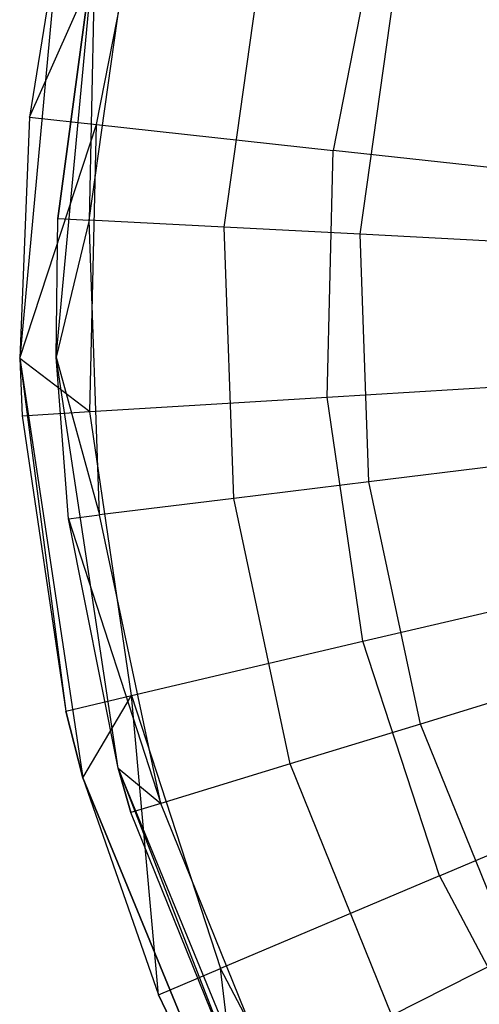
# Model space of a CAD drawing. Extents: x 1.6 to 24.9, y -15.7 to 0.
# Tile 2 of 246: x 1.6 to 2.6, y -13.3 to -11.2. Entities that reach past the tile are written whole.
import ezdxf

# ---------------------------------------------------------------- set-up
doc = ezdxf.new("R2010")
doc.units = 0
doc.header["$LTSCALE"] = 2.54
doc.layers.get('0').update_dxf_attribs({"color": 13, "linetype": 'CONTINUOUS'})

# ---------------------------------------------------------------- blocks, each defined once
blk = doc.blocks.new('ARES-203-D_STL')
at = {"color": 0}
for p, q in [((1.6298, -11.3839, 11.2859), (1.8976, -10.7837, 11.2625)), ((1.6298, -11.3839, 11.2859), (1.8976, -10.7837, 11.2625)), ((1.7766, -11.3999, 11.2625), (1.8976, -10.7837, 11.2625)), ((1.7766, -11.3999, 11.2625), (1.8976, -10.7837, 11.2625)), ((2.3974, -10.9268, 11.1309), (2.2934, -11.4564, 11.1309)), ((2.3974, -10.9268, 11.1309), (2.2934, -11.4564, 11.1309)), ((1.7604, -11.6088, 11.3436), (1.8502, -10.9698, 11.3436)), ((1.7604, -11.6088, 11.3436), (1.8502, -10.9698, 11.3436)), ((1.6944, -10.9869, 11.7859), (1.6085, -11.9111, 11.7859)), ((1.6944, -10.9869, 11.7859), (1.6085, -11.9111, 11.7859)), ((1.6944, -10.9869, 11.7859), (1.6298, -11.3839, 11.2859)), ((1.6944, -10.9869, 11.2859), (1.6298, -11.3839, 11.2859)), ((1.6944, -10.9869, 11.7859), (1.6298, -11.3839, 11.2859)), ((1.6944, -10.9869, 11.2859), (1.6298, -11.3839, 11.2859)), ((1.6885, -11.9088, 11.7859), (1.7726, -11.0039, 11.7859)), ((1.6885, -11.9088, 11.7859), (1.7726, -11.0039, 11.7859)), ((1.7726, -11.0039, 11.7859), (1.6922, -11.6052, 11.3549)), ((1.6922, -11.6052, 11.3549), (1.7726, -11.0039, 11.3549)), ((1.7726, -11.0039, 11.7859), (1.6922, -11.6052, 11.3549)), ((1.6922, -11.6052, 11.3549), (1.7726, -11.0039, 11.3549)), ((1.7726, -11.0039, 11.3549), (1.7604, -11.6088, 11.3436)), ((1.7726, -11.0039, 11.3549), (1.7604, -11.6088, 11.3436)), ((2.0556, -11.6243, 11.2801), (2.1382, -11.0363, 11.2801)), ((2.0556, -11.6243, 11.2801), (2.1382, -11.0363, 11.2801)), ((2.3529, -11.6399, 11.1902), (2.4283, -11.1033, 11.1902)), ((2.3529, -11.6399, 11.1902), (2.4283, -11.1033, 11.1902)), ((1.6298, -11.3839, 11.2859), (1.6085, -11.9111, 11.7859)), ((1.6298, -11.3839, 11.2859), (1.6085, -11.9111, 11.7859)), ((1.6298, -11.3839, 11.2859), (1.6085, -11.9111, 11.2859)), ((1.6298, -11.3839, 11.2859), (1.6085, -11.9111, 11.2859)), ((1.6298, -11.3839, 11.2859), (1.7766, -11.3999, 11.2625)), ((1.6298, -11.3839, 11.2859), (1.7766, -11.3999, 11.2625)), ((1.6085, -11.9111, 11.2859), (1.7766, -11.3999, 11.2625)), ((1.6085, -11.9111, 11.2859), (1.7766, -11.3999, 11.2625)), ((1.7615, -12.0277, 11.2625), (1.7766, -11.3999, 11.2625)), ((1.7615, -12.0277, 11.2625), (1.7766, -11.3999, 11.2625)), ((1.7766, -11.3999, 11.2625), (2.2934, -11.4564, 11.1309)), ((1.7766, -11.3999, 11.2625), (2.2934, -11.4564, 11.1309)), ((2.2804, -11.9961, 11.1309), (2.2934, -11.4564, 11.1309)), ((2.2804, -11.9961, 11.1309), (2.2934, -11.4564, 11.1309)), ((2.7795, -11.5096, 10.9263), (2.2934, -11.4564, 11.1309)), ((2.7795, -11.5096, 10.9263), (2.2934, -11.4564, 11.1309)), ((1.6885, -11.9088, 11.7859), (1.6922, -11.6052, 11.3549)), ((1.6885, -11.9088, 11.7859), (1.6922, -11.6052, 11.3549)), ((1.6885, -11.9088, 11.3549), (1.6922, -11.6052, 11.3549)), ((1.6885, -11.9088, 11.3549), (1.6922, -11.6052, 11.3549)), ((1.6922, -11.6052, 11.3549), (1.7604, -11.6088, 11.3436)), ((1.6922, -11.6052, 11.3549), (1.7604, -11.6088, 11.3436)), ((1.7604, -11.6088, 11.3436), (1.6885, -11.9088, 11.3549)), ((1.7604, -11.6088, 11.3436), (1.6885, -11.9088, 11.3549)), ((1.7829, -12.2537, 11.3436), (1.7604, -11.6088, 11.3436)), ((2.0556, -11.6243, 11.2801), (1.7604, -11.6088, 11.3436)), ((1.7829, -12.2537, 11.3436), (1.7604, -11.6088, 11.3436)), ((2.0556, -11.6243, 11.2801), (1.7604, -11.6088, 11.3436)), ((2.0763, -12.2176, 11.2801), (2.0556, -11.6243, 11.2801)), ((2.3529, -11.6399, 11.1902), (2.0556, -11.6243, 11.2801)), ((2.0763, -12.2176, 11.2801), (2.0556, -11.6243, 11.2801)), ((2.3529, -11.6399, 11.1902), (2.0556, -11.6243, 11.2801)), ((2.3718, -12.1813, 11.1902), (2.3529, -11.6399, 11.1902)), ((2.6395, -11.6549, 11.0762), (2.3529, -11.6399, 11.1902)), ((2.3718, -12.1813, 11.1902), (2.3529, -11.6399, 11.1902)), ((2.6395, -11.6549, 11.0762), (2.3529, -11.6399, 11.1902)), ((1.8234, -12.8076, 11.7859), (1.6885, -11.9088, 11.7859)), ((1.6885, -11.9088, 11.7859), (1.6885, -11.9088, 11.3549)), ((1.8234, -12.8076, 11.3549), (1.6885, -11.9088, 11.7859)), ((1.8234, -12.8076, 11.7859), (1.6885, -11.9088, 11.7859)), ((1.8234, -12.8076, 11.3549), (1.6885, -11.9088, 11.7859)), ((1.7151, -12.262, 11.3549), (1.6885, -11.9088, 11.7859)), ((1.7151, -12.262, 11.3549), (1.6885, -11.9088, 11.7859)), ((1.7151, -12.262, 11.3549), (1.6885, -11.9088, 11.3549)), ((1.6885, -11.9088, 11.7859), (1.6885, -11.9088, 11.3549)), ((1.6885, -11.9088, 11.3549), (1.7829, -12.2537, 11.3436)), ((1.6885, -11.9088, 11.3549), (1.7829, -12.2537, 11.3436)), ((1.7151, -12.262, 11.3549), (1.6885, -11.9088, 11.3549)), ((1.6085, -11.9111, 11.7859), (1.7463, -12.8289, 11.7859)), ((1.6085, -11.9111, 11.7859), (1.7463, -12.8289, 11.7859)), ((1.6085, -11.9111, 11.7859), (1.709, -12.6827, 11.2859)), ((1.6085, -11.9111, 11.7859), (1.709, -12.6827, 11.2859)), ((1.6085, -11.9111, 11.7859), (1.6141, -12.0367, 11.2859)), ((1.6085, -11.9111, 11.2859), (1.6085, -11.9111, 11.7859)), ((1.6085, -11.9111, 11.2859), (1.6085, -11.9111, 11.7859)), ((1.6085, -11.9111, 11.2859), (1.6141, -12.0367, 11.2859)), ((1.6085, -11.9111, 11.7859), (1.6141, -12.0367, 11.2859)), ((1.6085, -11.9111, 11.2859), (1.6141, -12.0367, 11.2859)), ((1.6085, -11.9111, 11.2859), (1.7615, -12.0277, 11.2625)), ((1.6085, -11.9111, 11.2859), (1.7615, -12.0277, 11.2625)), ((2.2804, -11.9961, 11.1309), (2.7686, -11.9663, 10.9263)), ((2.2804, -11.9961, 11.1309), (2.7686, -11.9663, 10.9263)), ((1.7615, -12.0277, 11.2625), (2.2804, -11.9961, 11.1309)), ((1.7615, -12.0277, 11.2625), (2.2804, -11.9961, 11.1309)), ((2.3588, -12.5301, 11.1309), (2.2804, -11.9961, 11.1309)), ((2.3588, -12.5301, 11.1309), (2.2804, -11.9961, 11.1309)), ((1.6141, -12.0367, 11.2859), (1.7615, -12.0277, 11.2625)), ((1.6141, -12.0367, 11.2859), (1.7615, -12.0277, 11.2625)), ((1.6141, -12.0367, 11.2859), (1.709, -12.6827, 11.2859)), ((1.6141, -12.0367, 11.2859), (1.709, -12.6827, 11.2859)), ((1.8527, -12.649, 11.2625), (1.7615, -12.0277, 11.2625)), ((1.8527, -12.649, 11.2625), (1.7615, -12.0277, 11.2625)), ((2.6567, -12.1464, 11.0762), (2.3718, -12.1813, 11.1902)), ((2.6567, -12.1464, 11.0762), (2.3718, -12.1813, 11.1902)), ((2.3718, -12.1813, 11.1902), (2.0763, -12.2176, 11.2801)), ((2.3718, -12.1813, 11.1902), (2.0763, -12.2176, 11.2801)), ((2.4845, -12.7113, 11.1902), (2.3718, -12.1813, 11.1902)), ((2.4845, -12.7113, 11.1902), (2.3718, -12.1813, 11.1902)), ((2.0763, -12.2176, 11.2801), (1.7829, -12.2537, 11.3436)), ((2.0763, -12.2176, 11.2801), (1.7829, -12.2537, 11.3436)), ((2.1998, -12.7984, 11.2801), (2.0763, -12.2176, 11.2801)), ((2.1998, -12.7984, 11.2801), (2.0763, -12.2176, 11.2801)), ((1.7151, -12.262, 11.3549), (1.7829, -12.2537, 11.3436)), ((1.7151, -12.262, 11.3549), (1.7829, -12.2537, 11.3436)), ((1.9171, -12.8848, 11.3436), (1.7829, -12.2537, 11.3436)), ((1.9171, -12.8848, 11.3436), (1.7829, -12.2537, 11.3436)), ((1.8234, -12.8076, 11.3549), (1.7151, -12.262, 11.3549)), ((1.7151, -12.262, 11.3549), (1.9171, -12.8848, 11.3436)), ((1.7151, -12.262, 11.3549), (1.9171, -12.8848, 11.3436)), ((1.8234, -12.8076, 11.3549), (1.7151, -12.262, 11.3549)), ((2.3588, -12.5301, 11.1309), (2.8349, -12.4183, 10.9263)), ((2.3588, -12.5301, 11.1309), (2.8349, -12.4183, 10.9263)), ((1.8527, -12.649, 11.2625), (2.3588, -12.5301, 11.1309)), ((1.8527, -12.649, 11.2625), (2.3588, -12.5301, 11.1309)), ((2.5264, -13.0433, 11.1309), (2.3588, -12.5301, 11.1309)), ((2.5264, -13.0433, 11.1309), (2.3588, -12.5301, 11.1309)), ((2.7589, -12.6274, 11.0762), (2.4845, -12.7113, 11.1902)), ((2.7589, -12.6274, 11.0762), (2.4845, -12.7113, 11.1902)), ((1.709, -12.6827, 11.2859), (1.8527, -12.649, 11.2625)), ((1.709, -12.6827, 11.2859), (1.8527, -12.649, 11.2625)), ((1.7463, -12.8289, 11.2859), (1.8527, -12.649, 11.2625)), ((1.7463, -12.8289, 11.2859), (1.8527, -12.649, 11.2625)), ((1.8527, -12.649, 11.2625), (2.0476, -13.2459, 11.2625)), ((1.9116, -13.3035, 11.2859), (1.8527, -12.649, 11.2625)), ((1.8527, -12.649, 11.2625), (2.0476, -13.2459, 11.2625)), ((1.9116, -13.3035, 11.2859), (1.8527, -12.649, 11.2625)), ((1.7463, -12.8289, 11.7859), (1.709, -12.6827, 11.2859)), ((1.709, -12.6827, 11.2859), (1.7463, -12.8289, 11.2859)), ((1.7463, -12.8289, 11.7859), (1.709, -12.6827, 11.2859)), ((1.709, -12.6827, 11.2859), (1.7463, -12.8289, 11.2859)), ((2.4845, -12.7113, 11.1902), (2.1998, -12.7984, 11.2801)), ((2.4845, -12.7113, 11.1902), (2.1998, -12.7984, 11.2801)), ((2.6874, -13.2137, 11.1902), (2.4845, -12.7113, 11.1902)), ((2.6874, -13.2137, 11.1902), (2.4845, -12.7113, 11.1902)), ((2.1695, -13.648, 11.7859), (1.8234, -12.8076, 11.7859)), ((1.8517, -12.9048, 11.3549), (1.8234, -12.8076, 11.3549)), ((1.8234, -12.8076, 11.3549), (1.8234, -12.8076, 11.7859)), ((1.8234, -12.8076, 11.7859), (1.8517, -12.9048, 11.3549)), ((1.8234, -12.8076, 11.3549), (1.8234, -12.8076, 11.7859)), ((1.8234, -12.8076, 11.7859), (1.8517, -12.9048, 11.3549)), ((1.8234, -12.8076, 11.7859), (2.0979, -13.5141, 11.3549)), ((1.8234, -12.8076, 11.7859), (2.0979, -13.5141, 11.3549)), ((2.1695, -13.648, 11.7859), (1.8234, -12.8076, 11.7859)), ((1.8234, -12.8076, 11.3549), (1.9171, -12.8848, 11.3436)), ((1.8234, -12.8076, 11.3549), (1.9171, -12.8848, 11.3436)), ((1.8517, -12.9048, 11.3549), (1.8234, -12.8076, 11.3549)), ((2.1998, -12.7984, 11.2801), (1.9171, -12.8848, 11.3436)), ((2.1998, -12.7984, 11.2801), (1.9171, -12.8848, 11.3436)), ((2.4222, -13.3489, 11.2801), (2.1998, -12.7984, 11.2801)), ((2.4222, -13.3489, 11.2801), (2.1998, -12.7984, 11.2801)), ((1.7463, -12.8289, 11.7859), (2.0998, -13.6871, 11.7859)), ((2.0998, -13.6871, 11.7859), (1.7463, -12.8289, 11.2859)), ((1.7463, -12.8289, 11.2859), (1.9116, -13.3035, 11.2859)), ((2.0998, -13.6871, 11.7859), (1.7463, -12.8289, 11.2859)), ((1.7463, -12.8289, 11.7859), (2.0998, -13.6871, 11.7859)), ((1.7463, -12.8289, 11.7859), (1.7463, -12.8289, 11.2859)), ((1.7463, -12.8289, 11.7859), (1.7463, -12.8289, 11.2859)), ((1.7463, -12.8289, 11.2859), (1.9116, -13.3035, 11.2859)), ((2.5264, -13.0433, 11.1309), (2.9767, -12.8526, 10.9263)), ((2.5264, -13.0433, 11.1309), (2.9767, -12.8526, 10.9263)), ((1.9171, -12.8848, 11.3436), (1.8517, -12.9048, 11.3549)), ((1.9171, -12.8848, 11.3436), (1.8517, -12.9048, 11.3549)), ((2.1588, -13.483, 11.3436), (1.9171, -12.8848, 11.3436)), ((2.1588, -13.483, 11.3436), (1.9171, -12.8848, 11.3436)), ((2.0979, -13.5141, 11.3549), (1.8517, -12.9048, 11.3549)), ((2.0979, -13.5141, 11.3549), (1.8517, -12.9048, 11.3549)), ((2.5264, -13.0433, 11.1309), (2.0476, -13.2459, 11.2625)), ((2.5264, -13.0433, 11.1309), (2.0476, -13.2459, 11.2625)), ((2.5264, -13.0433, 11.1309), (2.7782, -13.5207, 11.1309)), ((2.5264, -13.0433, 11.1309), (2.7782, -13.5207, 11.1309)), ((2.6874, -13.2137, 11.1902), (2.4222, -13.3489, 11.2801)), ((2.6874, -13.2137, 11.1902), (2.4222, -13.3489, 11.2801)), ((1.9116, -13.3035, 11.2859), (2.0476, -13.2459, 11.2625)), ((1.9116, -13.3035, 11.2859), (2.0476, -13.2459, 11.2625)), ((2.3406, -13.8014, 11.2625), (2.0476, -13.2459, 11.2625)), ((2.3406, -13.8014, 11.2625), (2.0476, -13.2459, 11.2625)), ((2.0998, -13.6871, 11.2859), (2.0476, -13.2459, 11.2625)), ((2.0998, -13.6871, 11.2859), (2.0476, -13.2459, 11.2625)), ((1.9116, -13.3035, 11.2859), (2.0998, -13.6871, 11.2859)), ((2.0998, -13.6871, 11.7859), (1.9116, -13.3035, 11.2859)), ((2.0998, -13.6871, 11.7859), (1.9116, -13.3035, 11.2859)), ((1.9116, -13.3035, 11.2859), (2.0998, -13.6871, 11.2859))]:
    blk.add_line(p, q, dxfattribs=at)

msp = doc.modelspace()

# ---------------------------------------------------------------- block references
at = {"color": 0}
msp.add_blockref('ARES-203-D_STL', (0, 0), dxfattribs=at)

doc.saveas('drawing.dxf')
